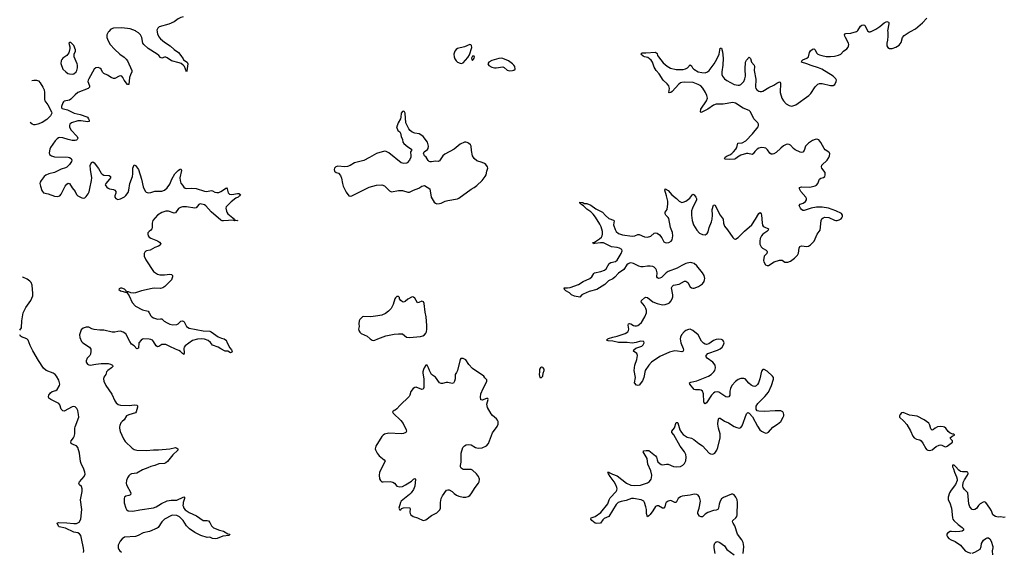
# Model space of a CAD drawing. Header units: inches. Extents: x 1954800 to 2060275, y 904969 to 1016298.
# Tile 36 of 77: x 1957625 to 1971939, y 972427 to 980170. Entities that reach past the tile are written whole.
import ezdxf

# ---------------------------------------------------------------- set-up
doc = ezdxf.new("R2010")
doc.units = ezdxf.units.IN
doc.header["$MEASUREMENT"] = 0
for name, color, linetype in [('B9957', 7, 'Continuous'), ('B9958', 7, 'Continuous'), ('B9967', 7, 'Continuous'), ('B9968', 7, 'Continuous'), ('B9977', 7, 'Continuous'), ('B9978', 7, 'Continuous')]:
    doc.layers.add(name, color=color, linetype=linetype)

msp = doc.modelspace()

# ---------------------------------------------------------------- linework, layer by layer
at = {"layer": 'B9957', "color": 6, "elevation": 500}
for points in [[(1958921, 980000), (1958912, 979990), (1958894, 979950), (1958893, 979910), (1958910, 979862), (1958941, 979810), (1959002, 979742), (1959079, 979670), (1959144, 979624), (1959175, 979595), (1959190, 979570), (1959253, 979430), (1959253, 979410), (1959235, 979370), (1959223, 979330), (1959211, 979229), (1959190, 979230), (1959143, 979290), (1959125, 979330), (1959110, 979348), (1959090, 979353), (1959070, 979350), (1959010, 979316), (1958990, 979314), (1958954, 979330), (1958903, 979363), (1958846, 979386), (1958829, 979409), (1958810, 979450), (1958790, 979467), (1958764, 979476), (1958730, 979472), (1958706, 979450), (1958628, 979312), (1958619, 979290), (1958617, 979270), (1958639, 979210), (1958639, 979190), (1958623, 979170), (1958470, 979110), (1958430, 979079), (1958370, 979015), (1958350, 979000), (1958274, 978986), (1958262, 978978), (1958250, 978959), (1958232, 978910), (1958231, 978890), (1958241, 978881), (1958319, 978859), (1958418, 978810), (1958505, 978790), (1958600, 978760), (1958612, 978752), (1958625, 978730), (1958635, 978710), (1958635, 978690), (1958613, 978687), (1958521, 978701), (1958470, 978702), (1958377, 978670), (1958353, 978650), (1958347, 978630), (1958349, 978610), (1958367, 978570), (1958461, 978470), (1958468, 978450), (1958462, 978430), (1958450, 978419), (1958430, 978412), (1958390, 978416), (1958330, 978427), (1958250, 978452), (1958210, 978459), (1958190, 978453), (1958170, 978440), (1958141, 978410), (1958071, 978310), (1958061, 978290), (1958053, 978233), (1958060, 978210), (1958089, 978189), (1958130, 978178), (1958330, 978170), (1958350, 978165), (1958374, 978150), (1958383, 978130), (1958379, 978110), (1958350, 978066), (1958310, 978026), (1958290, 978016), (1958230, 977999), (1958132, 977948), (1958050, 977929), (1958007, 977910), (1957983, 977890), (1957935, 977830), (1957924, 977810), (1957919, 977790), (1957927, 977750), (1957947, 977687), (1957955, 977670), (1957970, 977654), (1958038, 977638), (1958130, 977603), (1958170, 977598), (1958209, 977611), (1958230, 977634), (1958288, 977752), (1958310, 977781), (1958330, 977792), (1958349, 977789), (1958387, 977727), (1958433, 977670), (1958451, 977631), (1958469, 977609), (1958530, 977580), (1958550, 977576), (1958570, 977582), (1958590, 977598), (1958620, 977640), (1958633, 977667), (1958646, 977714), (1958671, 977830), (1958675, 977870), (1958653, 977990), (1958651, 978049), (1958670, 978096), (1958690, 978104), (1958710, 978089), (1958770, 978008), (1958810, 977940), (1958824, 977924), (1958850, 977912), (1958924, 977904), (1958946, 977890), (1958946, 977870), (1958932, 977850), (1958876, 977790), (1958870, 977770), (1958875, 977755), (1958890, 977733), (1958910, 977720), (1958933, 977710), (1958990, 977699), (1959010, 977690), (1959022, 977670), (1959022, 977650), (1959009, 977610), (1959008, 977588), (1959023, 977570), (1959050, 977558), (1959090, 977564), (1959150, 977597), (1959170, 977616), (1959200, 977660), (1959211, 977690), (1959228, 977790), (1959267, 977890), (1959271, 977930), (1959268, 978010), (1959290, 978061), (1959310, 978051), (1959352, 977990), (1959398, 977850), (1959422, 977742), (1959450, 977676), (1959463, 977663), (1959477, 977657), (1959493, 977653), (1959530, 977656), (1959590, 977676), (1959690, 977675), (1959730, 977691), (1959770, 977727), (1959810, 977778), (1959839, 977850), (1959881, 977930), (1959930, 977978), (1959950, 977993), (1959970, 978000), (1959976, 977976), (1959954, 977870), (1959956, 977830), (1959970, 977795), (1959990, 977764), (1960000, 977750)], [(1960000, 979508), (1959973, 979533), (1959945, 979545), (1959830, 979570), (1959770, 979617), (1959750, 979625), (1959730, 979627), (1959690, 979612), (1959670, 979619), (1959646, 979650), (1959623, 979670), (1959492, 979752), (1959430, 979808), (1959415, 979830), (1959400, 979910), (1959379, 979950), (1959350, 979979), (1959320, 980000)], [(1959622, 980000), (1959622, 979990), (1959630, 979963), (1959650, 979921), (1959672, 979890), (1959730, 979845), (1959811, 979791), (1959870, 979736), (1959932, 979692), (1959969, 979650), (1960000, 979601)], [(1957804, 979285), (1957831, 979290), (1957871, 979291), (1957899, 979279), (1957925, 979250), (1957963, 979190), (1957979, 979150), (1957987, 979110), (1957984, 979010), (1957989, 978990), (1958035, 978930), (1958087, 978830), (1958090, 978810), (1958071, 978770), (1958020, 978720), (1957950, 978675), (1957890, 978650), (1957850, 978640), (1957830, 978642), (1957808, 978650), (1957775, 978673)], [(1960000, 977448), (1959990, 977448), (1959961, 977439), (1959935, 977425), (1959890, 977362), (1959870, 977359), (1959790, 977384), (1959750, 977385), (1959690, 977367), (1959630, 977330), (1959562, 977250), (1959550, 977210), (1959552, 977150), (1959547, 977130), (1959531, 977109), (1959506, 977090), (1959490, 977071), (1959487, 977050), (1959494, 977030), (1959509, 977010), (1959530, 976995), (1959630, 976954), (1959657, 976937), (1959675, 976910), (1959669, 976891), (1959644, 976876), (1959590, 976856), (1959521, 976819), (1959469, 976811), (1959457, 976804), (1959442, 976790), (1959434, 976770), (1959436, 976730), (1959460, 976680), (1959570, 976507), (1959630, 976470), (1959663, 976463), (1959730, 976460), (1959810, 976469), (1959830, 976466), (1959846, 976450), (1959849, 976430), (1959834, 976390), (1959735, 976290), (1959706, 976274), (1959670, 976264), (1959590, 976268), (1959550, 976263), (1959396, 976230), (1959310, 976201), (1959276, 976196), (1959240, 976200), (1959208, 976212), (1959176, 976216), (1959173, 976230), (1959150, 976254), (1959110, 976269), (1959090, 976269), (1959070, 976259), (1959064, 976250), (1959090, 976228), (1959184, 976204), (1959217, 976157), (1959260, 976060), (1959310, 976003), (1959411, 975951), (1959491, 975931), (1959509, 975909), (1959530, 975866), (1959548, 975848), (1959570, 975834), (1959630, 975815), (1959670, 975823), (1959690, 975821), (1959726, 975786), (1959770, 975761), (1959810, 975742), (1959850, 975735), (1959910, 975740), (1959930, 975749), (1959970, 975788), (1959990, 975792), (1960000, 975788)], [(1957628, 975656), (1957652, 975690), (1957658, 975790), (1957677, 975910), (1957716, 975984), (1957788, 976090), (1957814, 976154), (1957817, 976190), (1957808, 976310), (1957790, 976350), (1957771, 976371), (1957736, 976396), (1957670, 976428), (1957666, 976430)], [(1960000, 975314), (1959997, 975317), (1959990, 975318), (1959964, 975344), (1959939, 975359), (1959890, 975379), (1959810, 975421), (1959750, 975446), (1959730, 975449), (1959693, 975447), (1959650, 975421), (1959630, 975415), (1959610, 975428), (1959571, 975491), (1959554, 975510), (1959530, 975523), (1959507, 975527), (1959430, 975532), (1959410, 975526), (1959390, 975512), (1959359, 975470), (1959350, 975397), (1959330, 975383), (1959288, 975428), (1959250, 975454), (1959227, 975490), (1959170, 975601), (1959130, 975628), (1959090, 975640), (1959050, 975638), (1959010, 975627), (1958970, 975628), (1958850, 975657), (1958790, 975655), (1958706, 975666), (1958675, 975675), (1958630, 975698), (1958590, 975702), (1958550, 975686), (1958520, 975660), (1958513, 975647), (1958497, 975590), (1958501, 975550), (1958525, 975490), (1958544, 975470), (1958641, 975410), (1958658, 975378), (1958660, 975350), (1958654, 975310), (1958643, 975290), (1958606, 975250), (1958590, 975210), (1958593, 975190), (1958610, 975164), (1958630, 975151), (1958650, 975149), (1958730, 975164), (1958808, 975172), (1958910, 975170), (1958944, 975164), (1958974, 975150), (1958979, 975130), (1958961, 975110), (1958908, 975072), (1958888, 975050), (1958877, 975010), (1958849, 974971), (1958842, 974950), (1958850, 974915), (1958878, 974850), (1958965, 974725), (1959008, 974630), (1959030, 974599), (1959055, 974575), (1959090, 974564), (1959221, 974559), (1959289, 974569), (1959327, 974567), (1959337, 974557), (1959336, 974536), (1959320, 974470), (1959310, 974453), (1959210, 974424), (1959179, 974410), (1959146, 974354), (1959114, 974330), (1959097, 974310), (1959081, 974270), (1959075, 974250), (1959075, 974230), (1959085, 974185), (1959136, 974076), (1959160, 974040), (1959260, 973940), (1959290, 973923), (1959330, 973912), (1959470, 973906), (1959570, 973916), (1959645, 973915), (1959810, 973930), (1959890, 973949), (1959910, 973943), (1959926, 973930), (1959926, 973910), (1959850, 973843), (1959772, 973748), (1959750, 973728), (1959730, 973719), (1959650, 973714), (1959590, 973688), (1959530, 973676), (1959490, 973655), (1959410, 973627), (1959330, 973579), (1959250, 973567), (1959230, 973557), (1959210, 973538), (1959192, 973508), (1959178, 973470), (1959173, 973430), (1959176, 973410), (1959242, 973290), (1959235, 973265), (1959210, 973252), (1959170, 973241), (1959151, 973230), (1959143, 973210), (1959145, 973145), (1959167, 973070), (1959177, 973050), (1959201, 973030), (1959270, 973024), (1959370, 973044), (1959570, 973075), (1959610, 973088), (1959685, 973135), (1959770, 973176), (1959826, 973186), (1959910, 973187), (1960000, 973227)], [(1958554, 972426), (1958556, 972450), (1958551, 972489), (1958526, 972630), (1958514, 972670), (1958496, 972696), (1958471, 972710), (1958410, 972719), (1958290, 972776), (1958197, 972797), (1958187, 972807), (1958171, 972850), (1958190, 972859), (1958310, 972854), (1958410, 972844), (1958450, 972847), (1958470, 972854), (1958490, 972867), (1958512, 972910), (1958527, 973050), (1958508, 973192), (1958531, 973310), (1958532, 973350), (1958523, 973383), (1958494, 973410), (1958486, 973430), (1958497, 973450), (1958564, 973530), (1958575, 973565), (1958574, 973590), (1958552, 973650), (1958524, 973704), (1958507, 973747), (1958495, 973870), (1958470, 973950), (1958450, 973973), (1958390, 973997), (1958375, 974010), (1958369, 974030), (1958375, 974050), (1958407, 974090), (1958417, 974110), (1958425, 974150), (1958426, 974230), (1958430, 974250), (1958483, 974390), (1958482, 974430), (1958471, 974491), (1958458, 974518), (1958448, 974528), (1958430, 974540), (1958410, 974545), (1958390, 974542), (1958270, 974480), (1958250, 974483), (1958230, 974506), (1958210, 974570), (1958195, 974590), (1958077, 974650), (1958049, 974669), (1958045, 974690), (1958051, 974710), (1958074, 974746), (1958095, 974765), (1958150, 974778), (1958170, 974795), (1958204, 974850), (1958207, 974873), (1958192, 974932), (1958160, 974990), (1958142, 975010), (1958110, 975030), (1958010, 975069), (1957970, 975104), (1957897, 975217), (1957818, 975358), (1957776, 975436), (1957746, 975510), (1957728, 975530), (1957650, 975561), (1957638, 975570), (1957625, 975590), (1957625, 975591)], [(1960000, 973134), (1959998, 973110), (1960000, 973104)], [(1960000, 972890), (1959950, 972943), (1959910, 972961), (1959850, 972966), (1959830, 972960), (1959730, 972908), (1959692, 972870), (1959640, 972790), (1959623, 972777), (1959510, 972729), (1959422, 972710), (1959347, 972673), (1959310, 972659), (1959151, 972649), (1959115, 972625), (1959084, 972590), (1959058, 972530), (1959057, 972490), (1959064, 972470), (1959080, 972450), (1959107, 972427)]]:
    msp.add_lwpolyline(points, dxfattribs=at)
msp.add_lwpolyline([(1958350, 979839), (1958341, 979830), (1958354, 979774), (1958353, 979753), (1958339, 979690), (1958312, 979650), (1958254, 979610), (1958236, 979590), (1958226, 979570), (1958225, 979535), (1958254, 979450), (1958294, 979410), (1958324, 979390), (1958350, 979381), (1958390, 979378), (1958410, 979383), (1958447, 979413), (1958456, 979430), (1958466, 979470), (1958467, 979510), (1958461, 979530), (1958418, 979630), (1958418, 979670), (1958436, 979710), (1958438, 979730), (1958410, 979795), (1958390, 979821), (1958370, 979836)], close=True, dxfattribs=at)
at = {"layer": 'B9958', "color": 6, "elevation": 500}
for points in [[(1960000, 980211), (1959970, 980200), (1959930, 980180), (1959870, 980140), (1959795, 980105), (1959655, 980065), (1959633, 980047), (1959621, 980019), (1959622, 980000)], [(1959320, 980000), (1959308, 980008), (1959230, 980038), (1959110, 980052), (1958990, 980047), (1958950, 980031), (1958921, 980000)]]:
    msp.add_lwpolyline(points, dxfattribs=at)
at = {"layer": 'B9967', "color": 6, "elevation": 500}
for points in [[(1968144, 972410), (1968152, 972510), (1968144, 972570), (1968123, 972610), (1968062, 972690), (1968021, 972810), (1967995, 972850), (1967988, 972870), (1967994, 972890), (1968035, 972930), (1968050, 972950), (1968057, 972970), (1968060, 973150), (1968054, 973190), (1968038, 973230), (1968010, 973262), (1967990, 973271), (1967971, 973271), (1967855, 973225), (1967830, 973204), (1967807, 973170), (1967793, 973127), (1967785, 973070), (1967772, 973048), (1967750, 973039), (1967710, 973034), (1967630, 973005), (1967590, 972980), (1967550, 972941), (1967539, 972941), (1967530, 972941), (1967510, 972954), (1967484, 972990), (1967483, 973010), (1967504, 973070), (1967520, 973170), (1967508, 973230), (1967490, 973256), (1967468, 973268), (1967430, 973271), (1967370, 973257), (1967258, 973242), (1967230, 973235), (1967199, 973210), (1967169, 973151), (1967150, 973149), (1967110, 973173), (1967090, 973179), (1967050, 973171), (1967022, 973150), (1967012, 973130), (1967006, 973090), (1966990, 973067), (1966970, 973069), (1966910, 973102), (1966890, 973104), (1966880, 973100), (1966868, 973092), (1966831, 973030), (1966790, 972979), (1966770, 972956), (1966750, 972945), (1966737, 972990), (1966735, 973050), (1966728, 973090), (1966710, 973150), (1966697, 973170), (1966659, 973190), (1966550, 973211), (1966518, 973210), (1966442, 973178), (1966370, 973165), (1966326, 973150), (1966297, 973123), (1966191, 972949), (1966122, 972918), (1966101, 972899), (1966067, 972853), (1966014, 972846), (1965990, 972850), (1965942, 972890), (1965926, 972910), (1965933, 972927), (1965993, 972947), (1966073, 973007), (1966175, 973130), (1966194, 973190), (1966210, 973221), (1966294, 973310), (1966306, 973330), (1966309, 973350), (1966306, 973370), (1966290, 973410), (1966267, 973450), (1966208, 973530), (1966184, 973570), (1966181, 973581), (1966169, 973591), (1966170, 973594), (1966190, 973594), (1966203, 973583), (1966241, 973561), (1966310, 973540), (1966449, 973430), (1966510, 973403), (1966570, 973398), (1966650, 973402), (1966750, 973436), (1966781, 973459), (1966805, 973490), (1966812, 973510), (1966813, 973547), (1966798, 973610), (1966755, 973710), (1966745, 973790), (1966720, 973840), (1966687, 973890), (1966700, 973900), (1966732, 973908), (1966770, 973906), (1966870, 973831), (1966882, 973810), (1966893, 973770), (1966904, 973744), (1966930, 973717), (1966950, 973706), (1966970, 973701), (1967030, 973711), (1967050, 973709), (1967130, 973677), (1967170, 973669), (1967230, 973674), (1967267, 973693), (1967290, 973716), (1967310, 973757), (1967315, 973810), (1967307, 973850), (1967289, 973890), (1967229, 973969), (1967135, 974135), (1967108, 974170), (1967108, 974190), (1967143, 974237), (1967170, 974314), (1967190, 974315), (1967193, 974310), (1967220, 974210), (1967247, 974167), (1967270, 974142), (1967330, 974102), (1967390, 974087), (1967427, 974067), (1967498, 974010), (1967550, 973977), (1967650, 973869), (1967670, 973857), (1967690, 973853), (1967710, 973857), (1967730, 973868), (1967759, 973910), (1967774, 973950), (1967808, 974090), (1967809, 974150), (1967782, 974230), (1967774, 974290), (1967778, 974342), (1967790, 974375), (1967810, 974375), (1967870, 974336), (1967931, 974311), (1968010, 974257), (1968050, 974240), (1968090, 974233), (1968110, 974243), (1968130, 974267), (1968190, 974439), (1968210, 974458), (1968230, 974452), (1968279, 974399), (1968350, 974260), (1968384, 974210), (1968410, 974189), (1968450, 974168), (1968470, 974161), (1968490, 974162), (1968510, 974175), (1968573, 974247), (1968640, 974290), (1968688, 974330), (1968725, 974390), (1968734, 974410), (1968736, 974430), (1968731, 974450), (1968718, 974470), (1968690, 974482), (1968610, 974484), (1968450, 974474), (1968370, 974478), (1968346, 974486), (1968331, 974510), (1968334, 974550), (1968356, 974590), (1968459, 974690), (1968510, 974756), (1968553, 974850), (1968585, 974945), (1968584, 974970), (1968570, 974990), (1968490, 975061), (1968450, 975085), (1968430, 975083), (1968410, 975060), (1968384, 974950), (1968364, 974890), (1968353, 974867), (1968334, 974846), (1968310, 974840), (1968290, 974843), (1968257, 974857), (1968224, 974884), (1968170, 974947), (1968150, 974956), (1968110, 974954), (1968070, 974937), (1968030, 974911), (1967976, 974850), (1967957, 974810), (1967950, 974770), (1967948, 974710), (1967934, 974686), (1967910, 974681), (1967890, 974688), (1967790, 974755), (1967770, 974760), (1967730, 974754), (1967710, 974742), (1967680, 974710), (1967610, 974600), (1967590, 974585), (1967580, 974590), (1967573, 974613), (1967566, 974730), (1967551, 974770), (1967530, 974784), (1967510, 974789), (1967450, 974789), (1967430, 974795), (1967365, 974870), (1967363, 974890), (1967381, 974899), (1967470, 974921), (1967641, 974990), (1967675, 975010), (1967715, 975050), (1967729, 975071), (1967742, 975110), (1967736, 975150), (1967704, 975190), (1967621, 975250), (1967605, 975270), (1967605, 975290), (1967630, 975315), (1967770, 975364), (1967810, 975387), (1967836, 975410), (1967859, 975441), (1967867, 975470), (1967858, 975498), (1967848, 975510), (1967830, 975519), (1967790, 975525), (1967750, 975520), (1967710, 975504), (1967643, 975457), (1967610, 975450), (1967590, 975453), (1967566, 975466), (1967536, 975496), (1967490, 975590), (1967410, 975654), (1967370, 975669), (1967350, 975668), (1967310, 975650), (1967285, 975630), (1967248, 975590), (1967230, 975554), (1967225, 975530), (1967235, 975470), (1967271, 975390), (1967274, 975370), (1967268, 975352), (1967250, 975341), (1967190, 975352), (1967150, 975354), (1967070, 975337), (1966930, 975274), (1966810, 975190), (1966770, 975150), (1966720, 975070), (1966699, 974970), (1966680, 974920), (1966630, 974859), (1966610, 974850), (1966590, 974858), (1966565, 974890), (1966578, 974970), (1966560, 975070), (1966568, 975150), (1966595, 975230), (1966606, 975290), (1966595, 975315), (1966550, 975350), (1966553, 975370), (1966584, 975396), (1966670, 975426), (1966690, 975442), (1966701, 975470), (1966698, 975490), (1966650, 975497), (1966585, 975475), (1966531, 975469), (1966457, 975477), (1966330, 975477), (1966250, 975495), (1966182, 975502), (1966157, 975510), (1966175, 975530), (1966185, 975535), (1966250, 975557), (1966310, 975570), (1966429, 975610), (1966465, 975630), (1966478, 975650), (1966481, 975670), (1966473, 975730), (1966476, 975750), (1966490, 975755), (1966510, 975748), (1966550, 975725), (1966570, 975719), (1966590, 975718), (1966610, 975725), (1966630, 975738), (1966665, 975770), (1966715, 975850), (1966737, 975910), (1966736, 975944), (1966728, 975970), (1966706, 976010), (1966661, 976070), (1966663, 976090), (1966710, 976128), (1966730, 976137), (1966750, 976131), (1966830, 976070), (1966890, 976042), (1966970, 976024), (1967010, 976028), (1967050, 976042), (1967070, 976056), (1967090, 976078), (1967109, 976111), (1967118, 976142), (1967119, 976170), (1967102, 976270), (1967109, 976291), (1967130, 976310), (1967210, 976326), (1967290, 976369), (1967310, 976371), (1967337, 976350), (1967370, 976288), (1967390, 976274), (1967410, 976269), (1967430, 976269), (1967491, 976290), (1967550, 976330), (1967575, 976365), (1967582, 976390), (1967583, 976410), (1967576, 976450), (1967551, 976490), (1967468, 976590), (1967430, 976625), (1967396, 976636), (1967370, 976639), (1967310, 976627), (1967250, 976597), (1967184, 976556), (1967050, 976507), (1967024, 976490), (1966956, 976424), (1966930, 976411), (1966910, 976408), (1966895, 976415), (1966887, 976430), (1966892, 976490), (1966885, 976530), (1966872, 976550), (1966848, 976570), (1966830, 976580), (1966790, 976588), (1966750, 976587), (1966690, 976577), (1966658, 976578), (1966628, 976588), (1966550, 976624), (1966510, 976633), (1966490, 976632), (1966470, 976623), (1966450, 976604), (1966410, 976540), (1966330, 976487), (1966275, 976425), (1966250, 976402), (1966186, 976374), (1966130, 976321), (1966056, 976270), (1966015, 976250), (1965902, 976218), (1965818, 976182), (1965799, 976170), (1965770, 976134), (1965692, 976150), (1965649, 976170), (1965617, 976197), (1965564, 976230), (1965544, 976250), (1965542, 976270), (1965550, 976274), (1965590, 976271), (1965630, 976279), (1965750, 976321), (1965817, 976363), (1965914, 976406), (1965943, 976430), (1965970, 976480), (1965982, 976490), (1966073, 976507), (1966126, 976530), (1966150, 976550), (1966194, 976626), (1966221, 976639), (1966286, 976654), (1966310, 976672), (1966369, 976770), (1966386, 976810), (1966379, 976830), (1966343, 976850), (1966310, 976859), (1966230, 976866), (1966110, 976925), (1966070, 976927), (1965984, 976916), (1965969, 976910), (1965956, 976930), (1965982, 976938), (1966054, 976986), (1966083, 977010), (1966095, 977030), (1966099, 977050), (1966097, 977090), (1966078, 977158), (1966059, 977199), (1965998, 977298), (1965962, 977342), (1965930, 977377), (1965870, 977417), (1965823, 977463), (1965782, 977490), (1965780, 977500), (1965768, 977510), (1965770, 977516), (1965810, 977511), (1965830, 977499), (1965870, 977499), (1965930, 977475), (1966002, 977422), (1966098, 977370), (1966143, 977323), (1966190, 977282), (1966257, 977257), (1966266, 977246), (1966259, 977190), (1966280, 977120), (1966295, 977090), (1966330, 977061), (1966390, 977040), (1966530, 977022), (1966570, 977026), (1966610, 977045), (1966630, 977047), (1966710, 977015), (1966750, 977009), (1966799, 977021), (1966850, 977069), (1966873, 977073), (1966890, 977069), (1966924, 977044), (1966959, 976999), (1966990, 976942), (1967010, 976929), (1967030, 976925), (1967061, 976930), (1967095, 976950), (1967111, 976970), (1967122, 977030), (1967115, 977075), (1967084, 977150), (1967061, 977281), (1967054, 977294), (1967019, 977330), (1967007, 977350), (1967011, 977370), (1967040, 977410), (1967047, 977493), (1967046, 977530), (1967029, 977610), (1967005, 977690), (1967008, 977712), (1967050, 977687), (1967106, 977626), (1967172, 977572), (1967210, 977533), (1967250, 977513), (1967270, 977515), (1967310, 977533), (1967367, 977573), (1967410, 977632), (1967430, 977626), (1967456, 977590), (1967464, 977570), (1967464, 977550), (1967405, 977430), (1967391, 977390), (1967390, 977330), (1967399, 977250), (1967421, 977190), (1967468, 977108), (1967510, 977069), (1967550, 977048), (1967590, 977044), (1967604, 977050), (1967617, 977063), (1967632, 977088), (1967649, 977150), (1967682, 977230), (1967693, 977270), (1967698, 977330), (1967692, 977410), (1967710, 977474), (1967730, 977480), (1967810, 977327), (1967850, 977270), (1967858, 977210), (1967873, 977170), (1967916, 977116), (1967990, 977004), (1968010, 976984), (1968030, 976979), (1968070, 977002), (1968163, 977097), (1968270, 977190), (1968324, 977270), (1968370, 977353), (1968390, 977365), (1968404, 977350), (1968409, 977329), (1968417, 977217), (1968425, 977185), (1968435, 977170), (1968450, 977157), (1968510, 977130), (1968507, 977110), (1968486, 977090), (1968429, 977050), (1968411, 977029), (1968391, 976990), (1968383, 976950), (1968386, 976906), (1968402, 976870), (1968422, 976850), (1968478, 976818), (1968486, 976810), (1968490, 976796), (1968486, 976770), (1968448, 976730), (1968439, 976670), (1968444, 976650), (1968466, 976606), (1968490, 976595), (1968510, 976596), (1968594, 976650), (1968670, 976675), (1968710, 976673), (1968750, 976647), (1968770, 976643), (1968790, 976643), (1968830, 976658), (1968890, 976702), (1968934, 976746), (1968946, 976774), (1968956, 976850), (1968967, 976873), (1968990, 976881), (1969070, 976872), (1969090, 976877), (1969122, 976898), (1969176, 976950), (1969219, 977050), (1969263, 977110), (1969275, 977250), (1969286, 977274), (1969304, 977290), (1969330, 977298), (1969390, 977294), (1969470, 977256), (1969490, 977250), (1969510, 977250), (1969540, 977260), (1969565, 977275), (1969578, 977290), (1969586, 977310), (1969588, 977330), (1969570, 977354), (1969491, 977391), (1969384, 977430), (1969290, 977443), (1969210, 977443), (1969130, 977430), (1969030, 977397), (1969010, 977398), (1968990, 977413), (1968977, 977430), (1968956, 977470), (1968972, 977488), (1969017, 977503), (1969050, 977529), (1969062, 977550), (1969064, 977570), (1969054, 977590), (1968983, 977670), (1968962, 977710), (1968963, 977730), (1968990, 977740), (1969110, 977733), (1969190, 977754), (1969210, 977766), (1969228, 977790), (1969251, 977850), (1969270, 977864), (1969310, 977874), (1969330, 977890), (1969337, 977910), (1969333, 977950), (1969285, 978010), (1969279, 978030), (1969287, 978053), (1969363, 978130), (1969390, 978166), (1969400, 978190), (1969402, 978222), (1969396, 978236), (1969386, 978246), (1969337, 978277), (1969318, 978298), (1969270, 978385), (1969242, 978422), (1969230, 978430), (1969213, 978433), (1969190, 978429), (1969150, 978412), (1969090, 978374), (1969049, 978331), (1969029, 978270), (1969010, 978243), (1968990, 978240), (1968970, 978246), (1968899, 978279), (1968875, 978295), (1968830, 978345), (1968810, 978357), (1968790, 978359), (1968766, 978354), (1968730, 978336), (1968690, 978304), (1968623, 978237), (1968590, 978218), (1968570, 978213), (1968550, 978217), (1968532, 978230), (1968497, 978277), (1968470, 978300), (1968449, 978309), (1968410, 978311), (1968370, 978301), (1968347, 978290), (1968310, 978256), (1968290, 978220), (1968272, 978208), (1968210, 978223), (1968190, 978223), (1968110, 978199), (1968059, 978170), (1968030, 978146), (1968017, 978143), (1967950, 978139), (1967883, 978143), (1967870, 978150), (1967880, 978170), (1967908, 978190), (1967950, 978206), (1967976, 978224), (1968004, 978250), (1968037, 978290), (1968050, 978310), (1968066, 978374), (1968130, 978382), (1968181, 978410), (1968279, 978510), (1968360, 978610), (1968367, 978630), (1968366, 978650), (1968354, 978670), (1968296, 978730), (1968250, 978831), (1968229, 978849), (1968143, 978883), (1968030, 978956), (1967990, 978964), (1967850, 978943), (1967750, 978943), (1967710, 978927), (1967627, 978870), (1967530, 978819), (1967522, 978830), (1967528, 978870), (1967612, 978990), (1967624, 979030), (1967616, 979070), (1967597, 979110), (1967554, 979174), (1967526, 979206), (1967490, 979230), (1967415, 979255), (1967290, 979260), (1967250, 979258), (1967230, 979250), (1967207, 979233), (1967110, 979127), (1967090, 979111), (1967066, 979106), (1967060, 979110), (1967070, 979170), (1967069, 979190), (1967060, 979210), (1967037, 979237), (1966980, 979290), (1966921, 979381), (1966879, 979430), (1966850, 979478), (1966823, 979550), (1966803, 979583), (1966783, 979603), (1966758, 979618), (1966709, 979630), (1966690, 979640), (1966657, 979670), (1966672, 979688), (1966686, 979690), (1966730, 979686), (1966870, 979698), (1966890, 979676), (1966899, 979650), (1966912, 979630), (1966982, 979542), (1967036, 979496), (1967086, 979466), (1967170, 979444), (1967270, 979446), (1967305, 979455), (1967331, 979469), (1967370, 979512), (1967390, 979500), (1967406, 979470), (1967426, 979450), (1967490, 979412), (1967541, 979401), (1967590, 979398), (1967623, 979410), (1967650, 979431), (1967722, 979530), (1967762, 979598), (1967795, 979670), (1967810, 979755), (1967830, 979757), (1967843, 979703), (1967853, 979610), (1967846, 979510), (1967832, 979410), (1967833, 979373), (1967840, 979350), (1967870, 979310), (1967905, 979285), (1968010, 979230), (1968070, 979216), (1968090, 979218), (1968110, 979228), (1968130, 979246), (1968150, 979272), (1968169, 979310), (1968178, 979350), (1968173, 979450), (1968175, 979550), (1968190, 979582), (1968230, 979626), (1968248, 979608), (1968264, 979550), (1968302, 979510), (1968309, 979490), (1968301, 979430), (1968325, 979305), (1968323, 979190), (1968328, 979168), (1968339, 979150), (1968370, 979131), (1968390, 979126), (1968410, 979126), (1968430, 979131), (1968515, 979185), (1968590, 979220), (1968630, 979248), (1968670, 979267), (1968681, 979261), (1968686, 979246), (1968682, 979110), (1968705, 979030), (1968730, 978990), (1968770, 978947), (1968810, 978922), (1968850, 978914), (1968910, 978932), (1969099, 979070), (1969124, 979096), (1969188, 979192), (1969230, 979231), (1969250, 979241), (1969290, 979243), (1969410, 979214), (1969450, 979213), (1969474, 979226), (1969497, 979270), (1969499, 979290), (1969492, 979310), (1969453, 979350), (1969285, 979450), (1969237, 979470), (1969130, 979502), (1969070, 979528), (1968993, 979550), (1968996, 979570), (1969010, 979584), (1969069, 979611), (1969090, 979630), (1969108, 979692), (1969123, 979717), (1969150, 979742), (1969170, 979748), (1969181, 979741), (1969190, 979732), (1969210, 979690), (1969229, 979670), (1969250, 979658), (1969288, 979648), (1969350, 979637), (1969410, 979633), (1969470, 979638), (1969528, 979652), (1969563, 979670), (1969602, 979710), (1969650, 979746), (1969670, 979770), (1969675, 979785), (1969680, 979810), (1969675, 979830), (1969628, 979910), (1969621, 979930), (1969618, 979950), (1969630, 979968), (1969710, 979974), (1969790, 979996), (1969795, 980000)], [(1969963, 980000), (1969970, 979995), (1969990, 979994), (1970000, 979999)], [(1960000, 979601), (1960008, 979588), (1960061, 979550), (1960070, 979530), (1960055, 979425), (1960050, 979413), (1960021, 979490), (1960000, 979508)], [(1960000, 977750), (1960010, 977736), (1960030, 977720), (1960055, 977715), (1960130, 977721), (1960190, 977716), (1960310, 977679), (1960347, 977673), (1960410, 977685), (1960430, 977680), (1960461, 977661), (1960490, 977656), (1960520, 977660), (1960550, 977672), (1960630, 977724), (1960641, 977710), (1960654, 977654), (1960673, 977633), (1960710, 977628), (1960790, 977642), (1960810, 977641), (1960833, 977630), (1960820, 977610), (1960800, 977590), (1960767, 977573), (1960698, 977522), (1960629, 977451), (1960624, 977430), (1960630, 977388), (1960636, 977370), (1960650, 977350), (1960748, 977270), (1960755, 977255), (1960790, 977250), (1960790, 977246), (1960789, 977249), (1960753, 977247), (1960739, 977250), (1960735, 977255), (1960590, 977246), (1960570, 977248), (1960550, 977257), (1960410, 977375), (1960330, 977466), (1960310, 977477), (1960250, 977493), (1960230, 977484), (1960190, 977434), (1960171, 977429), (1960050, 977451), (1960000, 977448)], [(1960000, 975788), (1960010, 975784), (1960016, 975776), (1960038, 975730), (1960052, 975712), (1960090, 975688), (1960290, 975647), (1960390, 975640), (1960410, 975633), (1960510, 975562), (1960559, 975539), (1960599, 975530), (1960618, 975518), (1960625, 975510), (1960639, 975470), (1960679, 975399), (1960705, 975370), (1960716, 975350), (1960710, 975339), (1960690, 975329), (1960650, 975349), (1960610, 975351), (1960550, 975383), (1960510, 975410), (1960430, 975440), (1960398, 975478), (1960364, 975504), (1960310, 975524), (1960270, 975530), (1960210, 975527), (1960136, 975504), (1960030, 975430), (1960016, 975410), (1960011, 975390), (1960015, 975325), (1960010, 975303), (1960000, 975314)], [(1960000, 973227), (1960012, 973232), (1960019, 973230), (1960023, 973223), (1960022, 973210), (1960001, 973150), (1960000, 973134)], [(1960000, 973104), (1960010, 973070), (1960030, 973047), (1960087, 973007), (1960196, 972956), (1960290, 972888), (1960350, 972890), (1960370, 972883), (1960390, 972860), (1960415, 972810), (1960445, 972785), (1960530, 972750), (1960590, 972737), (1960650, 972697), (1960681, 972690), (1960672, 972670), (1960579, 972661), (1960495, 972630), (1960465, 972625), (1960429, 972629), (1960390, 972645), (1960350, 972641), (1960258, 972670), (1960170, 972713), (1960092, 972770), (1960050, 972812), (1960000, 972890), (1960000, 972890)], [(1967737, 972410), (1967721, 972490), (1967719, 972530), (1967730, 972558), (1967750, 972580), (1967759, 972581), (1967770, 972583), (1967804, 972570), (1967870, 972520), (1967907, 972470), (1968010, 972392)]]:
    msp.add_lwpolyline(points, dxfattribs=at)
at = {"layer": 'B9967', "color": 6, "elevation": 600}
for points in [[(1964169, 979809), (1964090, 979776), (1963991, 979750), (1963970, 979737), (1963949, 979710), (1963936, 979670), (1963940, 979630), (1963950, 979601), (1963970, 979571), (1963990, 979553), (1964030, 979536), (1964050, 979534), (1964070, 979545), (1964138, 979622), (1964162, 979658), (1964196, 979764), (1964194, 979794), (1964185, 979805)], [(1964230, 979642), (1964210, 979641), (1964201, 979630), (1964195, 979610), (1964196, 979590), (1964210, 979576), (1964233, 979610), (1964236, 979630)], [(1964630, 979611), (1964590, 979608), (1964490, 979577), (1964443, 979550), (1964433, 979530), (1964446, 979506), (1964490, 979480), (1964530, 979470), (1964550, 979470), (1964650, 979486), (1964670, 979474), (1964710, 979437), (1964750, 979426), (1964790, 979429), (1964810, 979436), (1964827, 979450), (1964823, 979490), (1964809, 979510), (1964789, 979530), (1964730, 979571), (1964648, 979608)], [(1963210, 978838), (1963190, 978836), (1963171, 978810), (1963167, 978753), (1963161, 978730), (1963127, 978670), (1963114, 978626), (1963102, 978610), (1963121, 978561), (1963150, 978538), (1963161, 978521), (1963171, 978470), (1963188, 978430), (1963197, 978390), (1963210, 978371), (1963270, 978323), (1963322, 978290), (1963322, 978270), (1963308, 978250), (1963313, 978190), (1963309, 978170), (1963290, 978129), (1963259, 978090), (1963250, 978084), (1963210, 978079), (1963170, 978087), (1962993, 978233), (1962955, 978255), (1962930, 978258), (1962810, 978225), (1962710, 978165), (1962630, 978124), (1962490, 978087), (1962430, 978051), (1962390, 978036), (1962350, 978031), (1962250, 978041), (1962221, 978030), (1962203, 978010), (1962197, 977990), (1962202, 977970), (1962225, 977950), (1962258, 977938), (1962287, 977907), (1962304, 977864), (1962316, 977790), (1962330, 977748), (1962370, 977665), (1962410, 977610), (1962430, 977606), (1962454, 977610), (1962707, 977733), (1962810, 977762), (1962890, 977767), (1962930, 977756), (1963001, 977681), (1963028, 977668), (1963130, 977686), (1963190, 977688), (1963270, 977665), (1963290, 977664), (1963350, 977694), (1963430, 977719), (1963472, 977748), (1963510, 977761), (1963586, 977710), (1963609, 977590), (1963650, 977519), (1963670, 977502), (1963690, 977495), (1963730, 977498), (1963750, 977505), (1963810, 977530), (1963850, 977541), (1963990, 977564), (1964010, 977574), (1964190, 977707), (1964232, 977730), (1964270, 977758), (1964347, 977830), (1964394, 977890), (1964405, 977915), (1964416, 977970), (1964429, 978010), (1964424, 978030), (1964404, 978064), (1964381, 978081), (1964350, 978095), (1964270, 978117), (1964230, 978150), (1964208, 978190), (1964194, 978266), (1964190, 978330), (1964180, 978350), (1964150, 978376), (1964130, 978386), (1964110, 978388), (1964090, 978388), (1964030, 978359), (1963940, 978290), (1963804, 978216), (1963778, 978190), (1963730, 978120), (1963710, 978106), (1963670, 978114), (1963610, 978103), (1963590, 978104), (1963578, 978110), (1963563, 978123), (1963533, 978170), (1963510, 978193), (1963496, 978230), (1963506, 978250), (1963556, 978284), (1963565, 978295), (1963570, 978330), (1963555, 978390), (1963489, 978470), (1963457, 978497), (1963434, 978510), (1963370, 978520), (1963333, 978533), (1963300, 978560), (1963283, 978583), (1963238, 978670), (1963230, 978810), (1963219, 978830)], [(1963110, 976148), (1963090, 976128), (1963081, 976110), (1963055, 976030), (1963024, 975970), (1962989, 975931), (1962942, 975898), (1962890, 975876), (1962830, 975864), (1962730, 975851), (1962630, 975856), (1962608, 975852), (1962570, 975813), (1962559, 975790), (1962556, 975750), (1962561, 975710), (1962551, 975670), (1962554, 975650), (1962568, 975628), (1962591, 975610), (1962678, 975570), (1962721, 975530), (1962750, 975511), (1962770, 975508), (1962790, 975511), (1962830, 975530), (1962950, 975572), (1963070, 975600), (1963130, 975604), (1963190, 975601), (1963250, 975556), (1963290, 975548), (1963450, 975566), (1963485, 975575), (1963510, 975591), (1963530, 975611), (1963537, 975630), (1963545, 975670), (1963546, 975726), (1963533, 975850), (1963518, 975918), (1963506, 976046), (1963495, 976070), (1963470, 976077), (1963430, 976057), (1963410, 976054), (1963370, 976122), (1963350, 976135), (1963330, 976139), (1963270, 976109), (1963230, 976074), (1963205, 976065), (1963189, 976069), (1963166, 976086), (1963148, 976110), (1963146, 976130), (1963130, 976146)], [(1964050, 975247), (1964037, 975243), (1964030, 975230), (1963989, 975070), (1963977, 975043), (1963955, 975010), (1963954, 974950), (1963947, 974913), (1963930, 974888), (1963910, 974880), (1963850, 974895), (1963826, 974894), (1963770, 974879), (1963750, 974881), (1963730, 974892), (1963670, 974972), (1963614, 975014), (1963581, 975070), (1963569, 975109), (1963550, 975146), (1963530, 975148), (1963504, 975110), (1963494, 975086), (1963488, 975050), (1963486, 975030), (1963499, 974950), (1963500, 974850), (1963499, 974821), (1963490, 974797), (1963470, 974792), (1963390, 974826), (1963370, 974825), (1963344, 974810), (1963310, 974764), (1963297, 974710), (1963286, 974690), (1963150, 974559), (1963108, 974512), (1963085, 974495), (1963070, 974490), (1963047, 974470), (1963053, 974450), (1963164, 974344), (1963198, 974298), (1963242, 974210), (1963246, 974190), (1963238, 974170), (1963205, 974155), (1963170, 974150), (1962990, 974157), (1962930, 974145), (1962907, 974130), (1962889, 974110), (1962803, 973970), (1962796, 973950), (1962793, 973930), (1962796, 973916), (1962822, 973870), (1962853, 973830), (1962925, 973770), (1962939, 973750), (1962873, 973630), (1962854, 973586), (1962852, 973550), (1962857, 973497), (1962869, 973470), (1962881, 973461), (1962890, 973454), (1962911, 973451), (1963010, 973455), (1963049, 973449), (1963072, 973432), (1963110, 973390), (1963150, 973378), (1963190, 973385), (1963234, 973406), (1963319, 973461), (1963350, 973492), (1963370, 973499), (1963379, 973490), (1963368, 973390), (1963350, 973340), (1963316, 973290), (1963294, 973266), (1963171, 973170), (1963161, 973150), (1963138, 973070), (1963150, 973042), (1963170, 973052), (1963177, 973063), (1963205, 973075), (1963290, 973080), (1963299, 973070), (1963301, 973061), (1963297, 973010), (1963301, 972990), (1963312, 972970), (1963344, 972950), (1963407, 972927), (1963490, 972888), (1963530, 972898), (1963610, 972962), (1963690, 973001), (1963735, 973045), (1963745, 973070), (1963742, 973150), (1963752, 973210), (1963770, 973248), (1963830, 973333), (1963850, 973336), (1963870, 973334), (1963910, 973312), (1963941, 973281), (1963977, 973257), (1964010, 973243), (1964070, 973231), (1964110, 973230), (1964143, 973237), (1964167, 973253), (1964190, 973279), (1964249, 973371), (1964294, 973430), (1964304, 973450), (1964308, 973490), (1964293, 973530), (1964268, 973570), (1964210, 973623), (1964190, 973631), (1964090, 973630), (1964073, 973633), (1964045, 973650), (1964034, 973670), (1964034, 973690), (1964043, 973737), (1964045, 973870), (1964067, 973950), (1964090, 973977), (1964116, 973990), (1964145, 973995), (1964190, 973989), (1964250, 973952), (1964290, 973941), (1964350, 973948), (1964410, 973974), (1964438, 974010), (1964497, 974163), (1964565, 974255), (1964579, 974290), (1964579, 974330), (1964571, 974350), (1964555, 974370), (1964497, 974417), (1964479, 974439), (1964427, 974530), (1964418, 974582), (1964434, 974650), (1964430, 974661), (1964410, 974664), (1964350, 974639), (1964330, 974645), (1964327, 974650), (1964324, 974684), (1964331, 974730), (1964361, 974810), (1964416, 974910), (1964414, 974934), (1964386, 974966), (1964373, 974990), (1964210, 975101), (1964156, 975156), (1964110, 975225), (1964070, 975244)], [(1965210, 975118), (1965196, 975110), (1965184, 975090), (1965183, 975050), (1965175, 975010), (1965187, 974970), (1965210, 974967), (1965229, 974990), (1965233, 975030), (1965252, 975070), (1965249, 975090), (1965236, 975110), (1965230, 975115)]]:
    msp.add_lwpolyline(points, close=True, dxfattribs=at)
at = {"layer": 'B9968', "color": 6, "elevation": 500}
msp.add_lwpolyline([(1969795, 980000), (1969810, 980012), (1969850, 980074), (1969870, 980088), (1969890, 980095), (1969910, 980088), (1969950, 980009), (1969963, 980000)], dxfattribs=at)
at = {"layer": 'B9977', "color": 6, "elevation": 500}
for points in [[(1970000, 979999), (1970002, 980000)], [(1970244, 980000), (1970246, 979930), (1970240, 979870), (1970231, 979830), (1970231, 979791), (1970247, 979767), (1970270, 979753), (1970310, 979751), (1970364, 979770), (1970410, 979801), (1970440, 979840), (1970461, 979910), (1970482, 979938), (1970555, 979990), (1970576, 980000)], [(1971950, 972936), (1971930, 972935), (1971890, 972943), (1971850, 972940), (1971810, 972948), (1971771, 972971), (1971751, 973030), (1971730, 973071), (1971672, 973152), (1971650, 973159), (1971630, 973155), (1971590, 973132), (1971566, 973110), (1971534, 973066), (1971512, 973048), (1971490, 973044), (1971470, 973051), (1971437, 973090), (1971421, 973130), (1971411, 973290), (1971360, 973340), (1971341, 973370), (1971336, 973390), (1971340, 973440), (1971359, 973481), (1971403, 973550), (1971412, 973572), (1971410, 973590), (1971395, 973595), (1971330, 973598), (1971304, 973604), (1971279, 973619), (1971230, 973674), (1971208, 973692), (1971188, 973692), (1971187, 973670), (1971201, 973641), (1971216, 973590), (1971243, 973523), (1971253, 973490), (1971252, 973470), (1971227, 973413), (1971164, 973330), (1971141, 973290), (1971124, 973230), (1971125, 973190), (1971146, 973146), (1971169, 973070), (1971186, 972930), (1971192, 972910), (1971206, 972890), (1971270, 972830), (1971328, 972790), (1971344, 972770), (1971347, 972750), (1971326, 972734), (1971292, 972728), (1971230, 972727), (1971170, 972732), (1971151, 972729), (1971114, 972706), (1971102, 972690), (1971102, 972670), (1971113, 972650), (1971133, 972630), (1971168, 972610), (1971226, 972586), (1971304, 972530), (1971370, 972448), (1971407, 972427), (1971450, 972416)], [(1971470, 972416), (1971510, 972428), (1971590, 972475), (1971604, 972510), (1971605, 972555), (1971638, 972602), (1971670, 972630), (1971690, 972638), (1971710, 972636), (1971730, 972622), (1971749, 972590), (1971770, 972510), (1971771, 972490), (1971762, 972450), (1971766, 972390)]]:
    msp.add_lwpolyline(points, dxfattribs=at)
msp.add_lwpolyline([(1970470, 974462), (1970446, 974454), (1970423, 974430), (1970413, 974410), (1970414, 974390), (1970476, 974336), (1970523, 974284), (1970573, 974193), (1970610, 974115), (1970630, 974093), (1970664, 974070), (1970710, 974060), (1970730, 974050), (1970756, 974016), (1970796, 973936), (1970810, 973921), (1970828, 973910), (1970850, 973907), (1970890, 973917), (1970950, 973963), (1970990, 973984), (1971010, 973988), (1971030, 973985), (1971070, 973965), (1971090, 973962), (1971110, 973968), (1971187, 974030), (1971185, 974050), (1971162, 974070), (1971151, 974090), (1971182, 974118), (1971217, 974130), (1971217, 974137), (1971204, 974144), (1971190, 974143), (1971150, 974157), (1971123, 974183), (1971090, 974233), (1971070, 974247), (1971050, 974253), (1971010, 974256), (1970970, 974249), (1970932, 974230), (1970910, 974211), (1970890, 974204), (1970870, 974224), (1970857, 974277), (1970844, 974304), (1970774, 974354), (1970670, 974405), (1970561, 974421)], close=True, dxfattribs=at)
at = {"layer": 'B9978', "color": 6, "elevation": 500}
for points in [[(1970002, 980000), (1970070, 980033), (1970130, 980072), (1970190, 980123), (1970230, 980143), (1970256, 980136), (1970261, 980130), (1970262, 980110), (1970243, 980010), (1970244, 980000)], [(1970576, 980000), (1970650, 980035), (1970750, 980124), (1970812, 980190)]]:
    msp.add_lwpolyline(points, dxfattribs=at)

doc.saveas('drawing.dxf')
